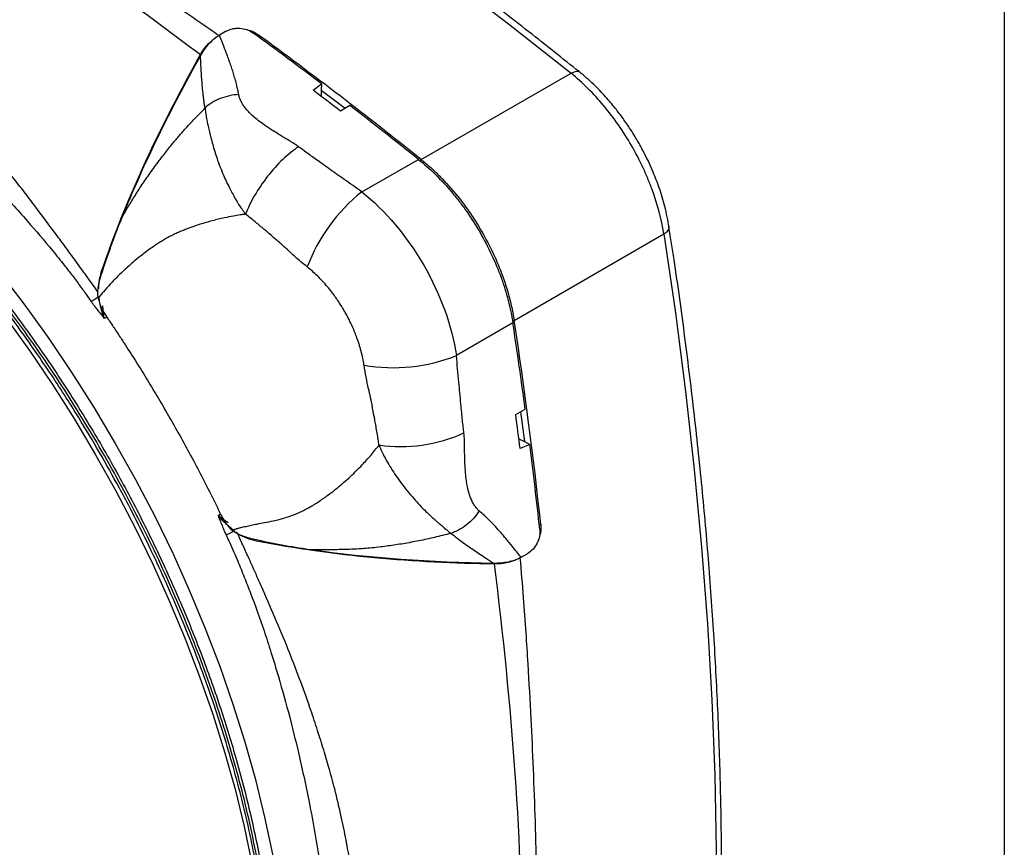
# Model space of a CAD drawing. Header units: millimetres. Extents: x 19 to 819, y 19 to 629.
# Tile 35 of 36: x 749 to 819, y 504 to 564. Entities that reach past the tile are written whole.
import ezdxf

# ---------------------------------------------------------------- set-up
doc = ezdxf.new("R2010")
doc.units = ezdxf.units.MM
doc.header["$LTSCALE"] = 3
doc.layers.add('TEXT', color=140, linetype='Continuous', lineweight=25)

msp = doc.modelspace()

# ---------------------------------------------------------------- linework, layer by layer
for p, q in [((763.446, 562.896), (762.957, 562.615)), ((777.4, 553.709), (788.143, 559.876)), ((769.669, 558.665), (770.273, 559.118)), ((770.273, 559.118), (770.252, 558.679)), ((770.252, 558.679), (770.232, 558.237)), ((770.252, 558.679), (771.956, 557.376)), ((772.289, 557.576), (771.619, 557.173)), ((773.153, 551.385), (777.206, 553.712)), ((784.062, 542.171), (794.774, 548.39)), ((754.888, 542.421), (754.708, 542.324)), ((783.967, 542.002), (779.924, 539.655)), ((784.171, 535.433), (784.855, 535.811)), ((784.515, 535.623), (784.792, 533.496)), ((784.399, 533.699), (784.792, 533.496)), ((785.182, 533.294), (784.488, 532.998)), ((784.792, 533.496), (785.182, 533.294)), ((762.857, 528.211), (763.03, 528.318)), ((764.267, 526.895), (764.13, 527.008)), ((784.553, 525.21), (785.041, 525.493))]:
    msp.add_line(p, q)
at = {"flags": 128}
for points in [[(710.897, 604.469), (715.394, 602.832), (719.908, 601.067), (724.437, 599.173), (728.98, 597.152), (733.533, 595.005), (738.095, 592.733), (742.663, 590.337), (747.234, 587.819), (751.806, 585.179), (756.378, 582.42), (760.945, 579.542), (765.507, 576.547), (770.06, 573.437), (774.603, 570.213), (779.132, 566.877), (783.646, 563.431), (788.143, 559.876)], [(765.694, 562.666), (765.647, 562.63), (765.609, 562.594)], [(761.644, 561.178), (761.619, 561.192), (761.593, 561.207)], [(788.143, 559.876), (788.298, 559.963), (788.443, 560.016), (788.571, 560.031), (788.678, 560.008), (788.731, 559.977)], [(794.774, 548.39), (794.927, 548.481), (795.045, 548.58), (795.122, 548.684), (795.156, 548.788), (795.155, 548.849)], [(794.774, 548.39), (795.605, 542.719), (796.332, 537.086), (796.957, 531.495), (797.478, 525.948), (797.895, 520.45), (798.208, 515.001), (798.416, 509.606), (798.521, 504.267), (798.521, 498.987), (798.416, 493.769), (798.208, 488.615), (797.895, 483.528), (797.478, 478.511), (796.957, 473.566), (796.332, 468.696), (795.605, 463.903), (794.774, 459.19)], [(747.246, 545.583), (749.02, 543.262), (750.737, 540.874), (752.392, 538.426), (753.982, 535.925), (755.503, 533.374), (756.951, 530.782), (758.323, 528.154), (759.615, 525.497), (760.824, 522.816), (761.947, 520.119), (762.983, 517.411), (763.927, 514.7), (764.778, 511.992), (765.534, 509.293), (766.192, 506.61), (766.752, 503.95), (767.212, 501.318), (767.571, 498.722), (767.829, 496.166), (767.983, 493.659), (768.035, 491.205)], [(747.644, 542.4), (749.352, 540.024), (751, 537.589), (752.582, 535.099), (754.095, 532.562), (755.536, 529.982), (756.901, 527.367), (758.186, 524.723), (759.39, 522.055), (760.508, 519.371), (761.538, 516.677), (762.477, 513.98), (763.324, 511.285), (764.076, 508.599), (764.731, 505.93), (765.289, 503.282)], [(785.966, 527.554), (785.912, 527.531), (785.861, 527.516)], [(782.652, 524.791), (782.652, 524.762), (782.652, 524.732)]]:
    msp.add_lwpolyline(points, dxfattribs=at)
for centre, radius, start, end in [((571.29, 296.997), 329.093, 52.797, 53.86644), ((570.206, 295.04), 331.419, 51.30535, 53.85367), ((566.361, 290.903), 336.2, 52.37262, 52.791), ((562.573, 285.601), 343.44, 51.32135, 52.36474), ((777.754, 553.182), 0.635, 123.87965, 135.43907), ((780.853, 541.694), 12.378, 128.4701, 159.60645), ((750.595, 548.899), 6.233, 300.67172, 306.73854), ((783.782, 542.742), 0.636, 284.52287, 296.11445), ((456.387, 492.053), 331.486, 6.14809, 8.69606), ((444.394, 490.161), 343.507, 7.63682, 8.68007), ((775.382, 551.174), 12.382, 260.3938, 291.52254), ((450.88, 490.791), 336.267, 7.21062, 7.62893), ((775.958, 544.024), 10.883, 261.68787, 294.43112), ((458.621, 492.013), 329.16, 6.13532, 7.20462), ((766.497, 521.355), 6.243, 113.28209, 119.3254)]:
    msp.add_arc(centre, radius, start, end)
for points, knots in [([(788.729, 559.973), (787.524, 560.937), (784.974, 562.975), (781.059, 565.983), (776.99, 569.019), (772.907, 571.965), (768.811, 574.823), (764.704, 577.589), (760.588, 580.262), (756.466, 582.842), (752.339, 585.327), (748.209, 587.715), (744.077, 590.005), (739.946, 592.197), (735.817, 594.289), (731.692, 596.28), (727.573, 598.169), (723.461, 599.956), (719.359, 601.637), (715.356, 603.187), (712.729, 604.123), (711.459, 604.575)], [0, 0, 0, 0, 0.047377, 0.100258, 0.153177, 0.206131, 0.259118, 0.312135, 0.36518, 0.418252, 0.471348, 0.524468, 0.57761, 0.630774, 0.683959, 0.737164, 0.790389, 0.843635, 0.8969, 0.950186, 1, 1, 1, 1]), ([(762.907, 562.583), (762.503, 562.863), (761.717, 563.409), (760.57, 564.196), (759.486, 564.933), (758.466, 565.622), (757.51, 566.262), (755.797, 567.401), (753.397, 568.972), (749.135, 571.697), (743.941, 574.906), (737.746, 578.562), (731.596, 582.033), (726.507, 584.761), (722.365, 586.887), (719.734, 588.195), (717.403, 589.323), (715.375, 590.284), (713.944, 590.939), (713.188, 591.285)], [0, 0, 0, 0, 0.024017, 0.046765, 0.068243, 0.088451, 0.107391, 0.12506, 0.190258, 0.25, 0.378548, 0.5, 0.621453, 0.75, 0.809742, 0.87494, 0.911549, 0.953235, 1, 1, 1, 1]), ([(761.593, 561.207), (757.511, 564.293), (753.427, 567.238), (745.218, 572.772), (741.091, 575.36), (732.774, 580.161), (728.603, 582.363), (720.269, 586.379), (716.111, 588.193), (711.988, 589.843)], [0, 0, 0, 0, 0.25, 0.25, 0.5, 0.5, 0.75, 0.75, 1, 1, 1, 1]), ([(754.274, 544.203), (754.154, 544.371), (753.868, 544.769), (753.372, 545.459), (752.716, 546.366), (752.002, 547.345), (750.991, 548.719), (750.001, 550.044), (748.973, 551.398), (747.921, 552.745), (746.833, 554.063), (745.717, 555.35), (744.865, 556.299), (743.918, 557.318), (742.781, 558.498), (740.064, 561.164), (735.679, 564.859), (730.971, 567.971), (727.574, 569.839), (724.974, 571.125), (722.42, 572.19), (720.099, 572.961), (718.482, 573.415), (717.096, 573.735), (715.797, 573.965), (714.664, 574.118), (713.585, 574.227), (712.329, 574.31), (710.922, 574.339), (709.349, 574.279), (707.792, 574.126), (706.575, 573.943), (705.629, 573.771), (704.99, 573.641), (704.344, 573.499), (703.956, 573.408), (703.763, 573.363)], [0, 0, 0, 0, 0.008197, 0.019417, 0.033698, 0.05269, 0.067662, 0.101882, 0.119072, 0.136336, 0.171286, 0.189061, 0.206796, 0.224379, 0.247374, 0.276078, 0.38703, 0.499501, 0.53816, 0.575066, 0.643286, 0.679422, 0.703939, 0.733471, 0.756994, 0.776966, 0.797552, 0.81874, 0.849567, 0.880168, 0.912932, 0.945213, 0.957161, 0.973923, 0.987, 1, 1, 1, 1]), ([(703.297, 572.676), (703.417, 572.706), (703.813, 572.808), (704.45, 572.943), (705.209, 573.074), (706.263, 573.214), (707.404, 573.295), (708.685, 573.304), (710.027, 573.253), (711.601, 573.101), (713.227, 572.839), (714.649, 572.546), (716.612, 572.069), (718.817, 571.393), (721.282, 570.462), (724.155, 569.224), (727.966, 567.253), (732.131, 564.6), (735.655, 562.013), (738.02, 560.104), (739.75, 558.627), (740.844, 557.662), (741.915, 556.694), (743.055, 555.64), (744.364, 554.389), (746.093, 552.668), (747.701, 550.98), (749.46, 549.027), (750.706, 547.563), (751.739, 546.272), (752.37, 545.46), (752.899, 544.758), (753.378, 544.102), (753.664, 543.696), (753.775, 543.538)], [0, 0, 0, 0, 0.00814, 0.027018, 0.04337, 0.059781, 0.098292, 0.119705, 0.144343, 0.185647, 0.219902, 0.245603, 0.272421, 0.337518, 0.374108, 0.413389, 0.499936, 0.586609, 0.644517, 0.696369, 0.719319, 0.742173, 0.758346, 0.780098, 0.807031, 0.833327, 0.880275, 0.901707, 0.939306, 0.95732, 0.967732, 0.980275, 0.992322, 1, 1, 1, 1]), ([(754.375, 532.717), (753.879, 533.561), (753.186, 534.741), (752.12, 536.447), (751.198, 537.878), (750.068, 539.559), (748.851, 541.294), (747.541, 543.076), (746.156, 544.875), (744.704, 546.671), (743.193, 548.451), (741.63, 550.201), (740.02, 551.912), (738.369, 553.575), (736.681, 555.184), (734.961, 556.733), (733.213, 558.216), (731.442, 559.628), (729.652, 560.965), (727.846, 562.224), (726.029, 563.4), (724.204, 564.491), (722.374, 565.494), (720.544, 566.407), (718.716, 567.226), (716.894, 567.951), (715.082, 568.579), (713.281, 569.108), (711.496, 569.537), (709.73, 569.865), (707.984, 570.089), (706.262, 570.209), (704.567, 570.223), (702.902, 570.129), (701.267, 569.929), (699.672, 569.609), (698.503, 569.314), (697.884, 569.09), (697.767, 569.048)], [0, 0, 0, 0, 0.033688, 0.047079, 0.069335, 0.092394, 0.117093, 0.142837, 0.169388, 0.196554, 0.2242, 0.252225, 0.280553, 0.309126, 0.3379, 0.366838, 0.395914, 0.425103, 0.454389, 0.483757, 0.513195, 0.542694, 0.572249, 0.601855, 0.631509, 0.66121, 0.690958, 0.720757, 0.750612, 0.780528, 0.810516, 0.840587, 0.870754, 0.901037, 0.931455, 0.962032, 0.992797, 1, 1, 1, 1]), ([(705.452, 570.198), (705.838, 570.211), (707.063, 570.253), (709.351, 570.048), (712.308, 569.555), (715.452, 568.704), (718.588, 567.569), (721.698, 566.17), (724.793, 564.513), (727.887, 562.597), (730.997, 560.405), (734.133, 557.921), (737.276, 555.139), (740.237, 552.226), (742.983, 549.262), (745.513, 546.287), (747.964, 543.155), (750.326, 539.872), (752.585, 536.448), (754.717, 532.921), (756.706, 529.311), (758.541, 525.642), (760.203, 521.955), (761.691, 518.266), (763.002, 514.587), (764.196, 510.728), (765.239, 506.707), (766.076, 502.594), (766.66, 498.636), (767.003, 494.846), (767.116, 491.207), (767.003, 487.699), (766.66, 484.305), (766.076, 481.022), (765.241, 477.872), (764.188, 475.068), (763.273, 473.075), (762.68, 472.12), (762.531, 471.879)], [0, 0, 0, 0, 0.01232, 0.039144, 0.070026, 0.100864, 0.130905, 0.159999, 0.189134, 0.218266, 0.24736, 0.277401, 0.308238, 0.339124, 0.365945, 0.392706, 0.41953, 0.446825, 0.474203, 0.501647, 0.529088, 0.556465, 0.583764, 0.610584, 0.637346, 0.664169, 0.695052, 0.72589, 0.755931, 0.785025, 0.81416, 0.843291, 0.872386, 0.902427, 0.933264, 0.96415, 0.99097, 1, 1, 1, 1]), ([(766.865, 491.352), (766.826, 492.964), (766.748, 496.189), (766.118, 501.277), (765.12, 506.486), (763.725, 511.787), (761.957, 517.124), (759.831, 522.448), (757.367, 527.706), (754.59, 532.847), (751.526, 537.823), (748.204, 542.585), (744.657, 547.088), (740.919, 551.288), (737.025, 555.145), (733.014, 558.619), (728.922, 561.69), (724.796, 564.275), (721.754, 565.946), (720.119, 566.596), (719.845, 566.705)], [0, 0, 0, 0, 0.058134, 0.116267, 0.174401, 0.232535, 0.290669, 0.348802, 0.406936, 0.46507, 0.523204, 0.581337, 0.639471, 0.697605, 0.755739, 0.813872, 0.872006, 0.93014, 0.988274, 1, 1, 1, 1]), ([(761.6, 561.126), (761.773, 561.435), (761.972, 561.721), (762.433, 562.238), (762.687, 562.46), (762.957, 562.615)], [0, 0, 0, 0, 0.5, 0.5, 1, 1, 1, 1]), ([(764.341, 558.36), (764.319, 558.471), (764.275, 558.698), (764.194, 559.043), (764.101, 559.399), (763.996, 559.767), (763.878, 560.146), (763.702, 560.673), (763.393, 561.499), (763.123, 562.191), (762.957, 562.615)], [0, 0, 0, 0, 0.0767335, 0.1564027, 0.2390388, 0.3246698, 0.4133211, 0.5050156, 0.696257, 1, 1, 1, 1]), ([(763.446, 562.896), (763.58, 562.973), (763.733, 563.03), (763.982, 563.083), (764.066, 563.095), (764.239, 563.107), (764.327, 563.108), (764.588, 563.092), (764.761, 563.058), (765.077, 562.951), (765.223, 562.876), (765.346, 562.786)], [0, 0, 0, 0, 0.25, 0.25, 0.375, 0.375, 0.5, 0.5, 0.75, 0.75, 1, 1, 1, 1]), ([(764.936, 562.984), (765.01, 562.972), (765.302, 562.925), (765.527, 562.776), (765.694, 562.666)], [0, 0, 0, 0, 0.254034, 1, 1, 1, 1]), ([(761.593, 561.207), (761.774, 561.5), (762.011, 561.884), (762.333, 562.126), (762.41, 562.183)], [0, 0, 0, 0, 0.762816, 1, 1, 1, 1]), ([(754.503, 545.636), (755.409, 548.308), (756.478, 550.943), (758.874, 556.15), (760.19, 558.699), (761.593, 561.207)], [0, 0, 0, 0, 0.5, 0.5, 1, 1, 1, 1]), ([(761.926, 557.393), (761.912, 557.48), (761.884, 557.659), (761.846, 557.943), (761.809, 558.247), (761.774, 558.573), (761.738, 558.952), (761.703, 559.389), (761.666, 559.898), (761.632, 560.48), (761.611, 560.898), (761.6, 561.126)], [0, 0, 0, 0, 0.073458, 0.151883, 0.235301, 0.323731, 0.417193, 0.540976, 0.672552, 0.821596, 1, 1, 1, 1]), ([(794.774, 548.39), (794.608, 549.428), (794.328, 550.483), (793.838, 551.821), (793.732, 552.091), (793.509, 552.625), (793.391, 552.89), (793.022, 553.677), (792.753, 554.193), (792.168, 555.206), (791.85, 555.707), (791.186, 556.662), (790.838, 557.118), (790.113, 557.989), (789.733, 558.405), (788.95, 559.184), (788.551, 559.545), (788.143, 559.876)], [0, 0, 0, 0, 0.25, 0.25, 0.3125, 0.3125, 0.375, 0.375, 0.5, 0.5, 0.625, 0.625, 0.75, 0.75, 0.875, 0.875, 1, 1, 1, 1]), ([(795.155, 548.849), (795.063, 549.346), (794.892, 550.275), (794.481, 551.607), (793.999, 552.868), (793.485, 553.97), (793.033, 554.801), (792.69, 555.382), (792.336, 555.948), (791.865, 556.636), (791.272, 557.419), (790.574, 558.243), (789.718, 559.139), (789.074, 559.685), (788.731, 559.976)], [0, 0, 0, 0, 0.122468, 0.228713, 0.320052, 0.426692, 0.498152, 0.52901, 0.575618, 0.645877, 0.713794, 0.795172, 0.890716, 1, 1, 1, 1]), ([(764.341, 558.36), (764.122, 558.347), (763.895, 558.316), (763.446, 558.217), (763.224, 558.149), (762.8, 557.979), (762.599, 557.878), (762.233, 557.651), (762.069, 557.525), (761.926, 557.393)], [0, 0, 0, 0, 0.25, 0.25, 0.5, 0.5, 0.75, 0.75, 1, 1, 1, 1]), ([(768.62, 554.622), (768.579, 554.652), (768.496, 554.713), (768.364, 554.803), (768.209, 554.904), (768.015, 555.022), (767.821, 555.133), (767.616, 555.257), (767.225, 555.494), (766.676, 555.834), (765.956, 556.314), (765.317, 556.823), (764.867, 557.303), (764.619, 557.661), (764.491, 557.896), (764.394, 558.128), (764.358, 558.284), (764.341, 558.36)], [0, 0, 0, 0, 0.025027, 0.051203, 0.078554, 0.115234, 0.160858, 0.18558, 0.230909, 0.382475, 0.499107, 0.656862, 0.796417, 0.850285, 0.901886, 0.951636, 1, 1, 1, 1]), ([(755.967, 549.503), (756.036, 549.628), (756.176, 549.884), (756.397, 550.267), (756.63, 550.659), (756.876, 551.059), (757.136, 551.468), (757.41, 551.884), (757.698, 552.308), (758, 552.739), (758.316, 553.179), (758.616, 553.582), (759.003, 554.094), (759.444, 554.647), (759.971, 555.279), (760.532, 555.922), (761.18, 556.631), (761.674, 557.136), (761.926, 557.393)], [0, 0, 0, 0, 0.042292, 0.086077, 0.131364, 0.17816, 0.226472, 0.276305, 0.327662, 0.380548, 0.434964, 0.490912, 0.532294, 0.628407, 0.70569, 0.782478, 0.889188, 1, 1, 1, 1]), ([(761.926, 557.393), (761.935, 557.322), (761.952, 557.18), (761.984, 556.965), (762.019, 556.751), (762.077, 556.426), (762.157, 556.041), (762.268, 555.572), (762.38, 555.135), (762.556, 554.488), (762.776, 553.773), (763.056, 553.034), (763.289, 552.478), (763.54, 551.94), (763.79, 551.453), (764.036, 550.996), (764.277, 550.57), (764.502, 550.235), (764.701, 549.966), (764.788, 549.851), (764.836, 549.789)], [0, 0, 0, 0, 0.031115, 0.061842, 0.092158, 0.122043, 0.198046, 0.25071, 0.31094, 0.370401, 0.500342, 0.581083, 0.65015, 0.710424, 0.786479, 0.837432, 0.886274, 0.951252, 0.97367, 1, 1, 1, 1]), ([(768.62, 554.622), (768.259, 554.377), (767.878, 554.071), (767.122, 553.351), (766.747, 552.938), (766.058, 552.058), (765.744, 551.591), (765.214, 550.668), (764.998, 550.212), (764.836, 549.789)], [0, 0, 0, 0, 0.25, 0.25, 0.5, 0.5, 0.75, 0.75, 1, 1, 1, 1]), ([(773.153, 551.385), (772.733, 551.682), (771.95, 552.236), (770.867, 553.002), (769.96, 553.647), (769.227, 554.172), (768.804, 554.486), (768.62, 554.622)], [0, 0, 0, 0, 0.275097, 0.512631, 0.712614, 0.875062, 1, 1, 1, 1]), ([(777.206, 553.712), (778.044, 553.042), (778.837, 552.26), (779.773, 551.147), (779.959, 550.916), (780.318, 550.448), (780.492, 550.21), (781, 549.483), (781.319, 548.982), (781.916, 547.949), (782.197, 547.412), (782.699, 546.337), (782.924, 545.796), (783.22, 544.982), (783.312, 544.709), (783.483, 544.163), (783.562, 543.888), (783.775, 543.07), (783.886, 542.533), (783.967, 542.002)], [0, 0, 0, 0, 0.25, 0.25, 0.3125, 0.3125, 0.375, 0.375, 0.5, 0.5, 0.625, 0.625, 0.75, 0.75, 0.8125, 0.8125, 0.875, 0.875, 1, 1, 1, 1]), ([(777.4, 553.709), (777.477, 553.647), (777.63, 553.522), (777.857, 553.328), (778.082, 553.128), (778.304, 552.924), (778.522, 552.715), (778.737, 552.502), (778.948, 552.285), (779.155, 552.065), (779.357, 551.843), (779.556, 551.617), (780.056, 551.03), (780.823, 550.027), (781.768, 548.541), (782.583, 546.98), (783.1, 545.736), (783.41, 544.848), (783.576, 544.321), (783.726, 543.786), (783.858, 543.248), (783.973, 542.707), (784.032, 542.35), (784.062, 542.171)], [0, 0, 0, 0, 0.0235573, 0.0469992, 0.0703119, 0.093482, 0.1164961, 0.1393415, 0.1620056, 0.1844762, 0.2067417, 0.2287906, 0.2506122, 0.375956, 0.4998827, 0.6237772, 0.7490919, 0.7893176, 0.8302788, 0.871905, 0.9141208, 0.9568468, 1, 1, 1, 1]), ([(773.153, 551.385), (774.825, 550.066), (776.385, 548.214), (778.786, 544.061), (779.616, 541.776), (779.924, 539.655)], [0, 0, 0, 0, 0.5, 0.5, 1, 1, 1, 1]), ([(764.836, 549.789), (764.8, 549.785), (764.668, 549.769), (764.374, 549.725), (763.906, 549.644), (763.241, 549.512), (762.448, 549.324), (761.687, 549.102), (761.042, 548.885), (760.591, 548.714), (760.223, 548.567), (759.924, 548.443), (759.62, 548.301), (759.217, 548.09), (758.737, 547.806), (758.213, 547.463), (757.762, 547.135), (757.321, 546.795), (756.902, 546.456), (756.354, 545.981), (755.775, 545.441), (755.167, 544.811), (754.686, 544.271), (754.404, 543.939), (754.28, 543.793)], [0, 0, 0, 0, 0.008911, 0.033558, 0.074842, 0.128233, 0.204198, 0.279401, 0.326609, 0.37398, 0.399128, 0.424901, 0.454056, 0.481791, 0.536296, 0.58978, 0.632826, 0.669743, 0.721782, 0.759712, 0.838864, 0.904509, 0.95789, 1, 1, 1, 1]), ([(769.251, 546.007), (769.095, 546.132), (768.803, 546.368), (768.402, 546.705), (768.138, 546.949), (767.952, 547.128), (767.785, 547.284), (767.44, 547.596), (766.912, 548.056), (766.27, 548.608), (765.683, 549.1), (765.216, 549.486), (764.953, 549.696), (764.836, 549.789)], [0, 0, 0, 0, 0.101508, 0.191006, 0.267567, 0.283425, 0.321399, 0.383772, 0.522249, 0.684059, 0.822876, 0.921428, 1, 1, 1, 1]), ([(795.143, 459.626), (795.386, 460.939), (795.912, 463.785), (796.601, 468.259), (797.236, 473.026), (797.768, 477.871), (798.201, 482.786), (798.534, 487.772), (798.766, 492.825), (798.898, 497.943), (798.928, 503.123), (798.857, 508.364), (798.685, 513.662), (798.411, 519.015), (798.037, 524.421), (797.56, 529.878), (796.983, 535.382), (796.299, 540.934), (795.687, 545.425), (795.266, 548.078), (795.143, 548.852)], [0, 0, 0, 0, 0.049377, 0.107055, 0.164766, 0.222508, 0.280281, 0.338082, 0.395912, 0.45377, 0.511658, 0.569575, 0.627523, 0.685505, 0.743521, 0.801576, 0.859672, 0.917813, 0.976004, 1, 1, 1, 1]), ([(754.503, 545.636), (754.431, 545.404), (754.31, 545.012), (754.296, 544.598), (754.29, 544.429)], [0, 0, 0, 0, 0.591426, 1, 1, 1, 1]), ([(773.315, 538.965), (773.303, 539.043), (773.278, 539.199), (773.231, 539.436), (773.178, 539.677), (773.118, 539.921), (773.051, 540.169), (772.976, 540.421), (772.894, 540.676), (772.788, 540.977), (772.655, 541.324), (772.47, 541.76), (772.259, 542.211), (771.968, 542.755), (771.618, 543.344), (771.177, 543.985), (770.746, 544.532), (770.343, 544.99), (769.981, 545.363), (769.619, 545.703), (769.372, 545.907), (769.251, 546.007)], [0, 0, 0, 0, 0.029884, 0.060147, 0.090797, 0.121845, 0.1533, 0.185175, 0.21748, 0.250226, 0.300016, 0.350528, 0.418386, 0.475828, 0.567479, 0.658811, 0.750199, 0.815432, 0.878748, 0.940241, 1, 1, 1, 1]), ([(754.284, 543.794), (754.254, 543.932), (754.25, 544.072), (754.261, 544.353), (754.278, 544.493), (754.345, 544.904), (754.413, 545.172), (754.498, 545.434)], [0, 0, 0, 0, 0.25, 0.25, 0.5, 0.5, 1, 1, 1, 1]), ([(753.775, 543.538), (753.819, 543.475), (753.916, 543.34), (754.077, 543.125), (754.265, 542.882), (754.477, 542.612), (754.629, 542.424), (754.708, 542.324)], [0, 0, 0, 0, 0.1514402, 0.3270794, 0.5270118, 0.7513027, 1, 1, 1, 1]), ([(754.28, 543.793), (754.293, 543.737), (754.318, 543.625), (754.366, 543.459), (754.422, 543.295), (754.507, 543.081), (754.631, 542.821), (754.755, 542.628), (754.817, 542.531)], [0, 0, 0, 0, 0.124811, 0.249711, 0.375161, 0.501664, 0.748811, 1, 1, 1, 1]), ([(754.708, 542.324), (754.687, 542.384), (754.641, 542.509), (754.586, 542.686), (754.53, 542.884), (754.459, 543.169), (754.39, 543.521), (754.343, 543.792), (754.324, 543.904)], [0, 0, 0, 0, 0.1181608, 0.2501018, 0.3433972, 0.5000657, 0.7929694, 1, 1, 1, 1]), ([(754.817, 542.531), (754.962, 542.316), (755.252, 541.889), (755.679, 541.246), (756.1, 540.604), (756.514, 539.964), (756.921, 539.324), (757.321, 538.686), (757.714, 538.05), (758.1, 537.415), (758.479, 536.782), (758.852, 536.15), (759.367, 535.265), (760.021, 534.113), (760.808, 532.682), (761.582, 531.218), (762.348, 529.723), (762.841, 528.711), (763.09, 528.202)], [0, 0, 0, 0, 0.047076, 0.093819, 0.140232, 0.186322, 0.232094, 0.277557, 0.322655, 0.367424, 0.41192, 0.456134, 0.500066, 0.597137, 0.695509, 0.795492, 0.896972, 1, 1, 1, 1]), ([(780.46, 534.115), (780.443, 534.258), (780.408, 534.563), (780.357, 535.055), (780.301, 535.61), (780.214, 536.519), (780.089, 537.872), (779.983, 539.024), (779.924, 539.655)], [0, 0, 0, 0, 0.0783006, 0.1678074, 0.2685277, 0.380467, 0.6607726, 1, 1, 1, 1]), ([(774.385, 533.255), (774.365, 533.39), (774.323, 533.673), (774.251, 534.117), (774.173, 534.563), (774.106, 534.938), (774.049, 535.239), (774.006, 535.445), (773.967, 535.63), (773.939, 535.787), (773.913, 535.961), (773.882, 536.147), (773.841, 536.358), (773.794, 536.585), (773.746, 536.8), (773.692, 537.031), (773.593, 537.465), (773.455, 538.121), (773.362, 538.683), (773.315, 538.965)], [0, 0, 0, 0, 0.07166, 0.150292, 0.235934, 0.307674, 0.348843, 0.394995, 0.416262, 0.446534, 0.477736, 0.508289, 0.545532, 0.58904, 0.627389, 0.658825, 0.710509, 0.854381, 1, 1, 1, 1]), ([(781.562, 528.533), (781.531, 528.561), (781.468, 528.617), (781.379, 528.713), (781.295, 528.816), (781.215, 528.929), (781.139, 529.051), (781.068, 529.183), (781.002, 529.323), (780.879, 529.617), (780.731, 530.115), (780.63, 530.715), (780.577, 531.244), (780.548, 531.674), (780.527, 532.163), (780.514, 532.616), (780.506, 533.01), (780.504, 533.36), (780.499, 533.729), (780.472, 533.991), (780.46, 534.115)], [0, 0, 0, 0, 0.025906, 0.052165, 0.078856, 0.106053, 0.133828, 0.162248, 0.191375, 0.221267, 0.338647, 0.467658, 0.531497, 0.603468, 0.679741, 0.770043, 0.822592, 0.870065, 0.93822, 1, 1, 1, 1]), ([(763.86, 527.156), (763.924, 527.178), (764.058, 527.223), (764.268, 527.284), (764.533, 527.356), (764.854, 527.431), (765.241, 527.518), (765.688, 527.604), (766.218, 527.705), (766.75, 527.813), (767.453, 527.972), (768.148, 528.193), (768.801, 528.474), (769.237, 528.695), (769.552, 528.87), (769.85, 529.054), (770.071, 529.198), (770.246, 529.318), (770.368, 529.406), (770.523, 529.513), (770.829, 529.735), (771.282, 530.082), (771.836, 530.542), (772.48, 531.125), (773.13, 531.772), (773.696, 532.395), (774.095, 532.876), (774.287, 533.128), (774.385, 533.255)], [0, 0, 0, 0, 0.015163, 0.031335, 0.048525, 0.076399, 0.104858, 0.137129, 0.178371, 0.226238, 0.26006, 0.342584, 0.395514, 0.428762, 0.459811, 0.482451, 0.513942, 0.524081, 0.534333, 0.550766, 0.570311, 0.627315, 0.691449, 0.748952, 0.843362, 0.920665, 0.959756, 1, 1, 1, 1]), ([(774.385, 533.255), (774.406, 533.202), (774.449, 533.092), (774.523, 532.921), (774.608, 532.736), (774.74, 532.466), (774.95, 532.08), (775.356, 531.405), (775.989, 530.478), (776.828, 529.435), (777.559, 528.666), (778.057, 528.191), (778.315, 527.961), (778.519, 527.784), (778.713, 527.615), (778.956, 527.406), (779.233, 527.169), (779.424, 527.007), (779.518, 526.927)], [0, 0, 0, 0, 0.019201, 0.040263, 0.063188, 0.087973, 0.141731, 0.211205, 0.354619, 0.525734, 0.681619, 0.741686, 0.785969, 0.814001, 0.846974, 0.888213, 0.94466, 1, 1, 1, 1]), ([(757.602, 465.602), (757.829, 465.803), (758.485, 466.381), (759.488, 467.465), (760.614, 468.849), (761.621, 470.306), (762.515, 471.81), (763.302, 473.343), (764.011, 474.957), (764.643, 476.649), (765.195, 478.414), (765.667, 480.249), (766.058, 482.151), (766.367, 484.115), (766.594, 486.139), (766.739, 488.217), (766.801, 490.346), (766.78, 492.521), (766.678, 494.739), (766.493, 496.994), (766.228, 499.283), (765.881, 501.6), (765.455, 503.942), (764.951, 506.302), (764.369, 508.676), (763.712, 511.058), (762.982, 513.443), (762.181, 515.823), (761.314, 518.19), (760.386, 520.531), (759.407, 522.826), (758.405, 525.025), (757.447, 527.003), (756.575, 528.713), (755.586, 530.581), (754.847, 531.884), (754.375, 532.717)], [0, 0, 0, 0, 0.017484, 0.050446, 0.083776, 0.117466, 0.14775, 0.178059, 0.208388, 0.23873, 0.269084, 0.299443, 0.329806, 0.360168, 0.390526, 0.42088, 0.451224, 0.481559, 0.511881, 0.542188, 0.572478, 0.602748, 0.632993, 0.663208, 0.693384, 0.72351, 0.753569, 0.783534, 0.813358, 0.842958, 0.872168, 0.900592, 0.927018, 0.948359, 0.966957, 1, 1, 1, 1]), ([(762.857, 528.211), (762.914, 528.065), (763.02, 527.791), (763.174, 527.409), (763.31, 527.084), (763.399, 526.888), (763.439, 526.798)], [0, 0, 0, 0, 0.307071, 0.576015, 0.806937, 1, 1, 1, 1]), ([(764.029, 527.09), (763.975, 527.135), (763.851, 527.239), (763.643, 527.416), (763.428, 527.607), (763.251, 527.777), (763.108, 527.925), (762.983, 528.06), (762.897, 528.163), (762.857, 528.211)], [0, 0, 0, 0, 0.128106, 0.295277, 0.49992, 0.65654, 0.750019, 0.881774, 1, 1, 1, 1]), ([(763.09, 528.202), (763.114, 528.153), (763.163, 528.055), (763.245, 527.912), (763.333, 527.774), (763.458, 527.596), (763.628, 527.384), (763.783, 527.232), (763.86, 527.156)], [0, 0, 0, 0, 0.127118, 0.252645, 0.377231, 0.501463, 0.751871, 1, 1, 1, 1]), ([(781.562, 528.533), (781.441, 528.35), (781.302, 528.17), (780.991, 527.83), (780.821, 527.672), (780.462, 527.39), (780.274, 527.267), (779.894, 527.064), (779.703, 526.984), (779.518, 526.927)], [0, 0, 0, 0, 0.25, 0.25, 0.5, 0.5, 0.75, 0.75, 1, 1, 1, 1]), ([(784.553, 525.21), (784.346, 525.468), (783.983, 525.922), (783.507, 526.506), (783.106, 526.984), (782.73, 527.403), (782.334, 527.817), (781.949, 528.194), (781.689, 528.423), (781.562, 528.533)], [0, 0, 0, 0, 0.220963, 0.388113, 0.501479, 0.636998, 0.7652, 0.886169, 1, 1, 1, 1]), ([(785.966, 527.554), (785.979, 527.354), (785.997, 527.103), (785.9, 526.844), (785.88, 526.79)], [0, 0, 0, 0, 0.7940183, 1, 1, 1, 1]), ([(763.439, 526.798), (763.525, 526.613), (763.811, 525.995), (764.247, 524.995), (764.74, 523.796), (765.388, 522.133), (766.029, 520.339), (766.677, 518.344), (767.304, 516.282), (767.958, 513.919), (768.545, 511.541), (769.001, 509.517), (769.57, 506.794), (770.087, 503.859), (770.513, 500.704), (770.877, 497.128), (771.075, 492.59), (770.861, 487.928), (770.382, 484.201), (769.911, 481.817), (769.497, 480.137), (769.208, 479.101), (768.905, 478.111), (768.562, 477.084), (768.133, 475.938), (767.507, 474.466), (766.849, 473.154), (766.037, 471.769), (765.392, 470.812), (764.791, 470.03), (764.403, 469.558), (764.06, 469.163), (763.731, 468.806), (763.522, 468.592), (763.441, 468.509)], [0, 0, 0, 0, 0.00814, 0.027018, 0.04337, 0.059781, 0.098292, 0.119705, 0.144343, 0.185647, 0.219902, 0.245603, 0.272421, 0.337518, 0.374108, 0.413389, 0.499936, 0.586609, 0.644517, 0.696369, 0.719319, 0.742173, 0.758346, 0.780098, 0.807031, 0.833327, 0.880275, 0.901707, 0.939306, 0.95732, 0.967732, 0.980275, 0.992322, 1, 1, 1, 1]), ([(765.463, 526.486), (765.411, 526.497), (765.271, 526.529), (765.053, 526.588), (764.827, 526.66), (764.553, 526.758), (764.31, 526.864), (764.095, 526.983), (763.99, 527.051), (763.915, 527.108), (763.878, 527.141), (763.86, 527.157)], [0, 0, 0, 0, 0.092573, 0.250026, 0.389024, 0.498346, 0.747335, 0.839607, 0.915528, 0.958844, 1, 1, 1, 1]), ([(764.267, 468.567), (764.352, 468.658), (764.554, 468.874), (764.903, 469.256), (765.361, 469.771), (765.852, 470.346), (766.537, 471.183), (767.189, 472.034), (767.847, 472.956), (768.488, 473.92), (769.085, 474.943), (769.642, 476.02), (770.037, 476.854), (770.447, 477.794), (770.9, 478.943), (771.851, 481.73), (772.858, 486.407), (773.2, 491.702), (773.119, 495.659), (772.933, 498.741), (772.578, 501.839), (772.086, 504.71), (771.671, 506.735), (771.255, 508.486), (770.805, 510.139), (770.37, 511.594), (769.926, 513.001), (769.37, 514.658), (768.691, 516.549), (767.853, 518.705), (766.942, 520.895), (766.175, 522.659), (765.554, 524.057), (765.122, 525.015), (764.676, 525.997), (764.403, 526.597), (764.267, 526.895)], [0, 0, 0, 0, 0.008197, 0.019417, 0.033698, 0.05269, 0.067662, 0.101882, 0.119072, 0.136336, 0.171286, 0.189061, 0.206796, 0.224379, 0.247374, 0.276078, 0.38703, 0.499501, 0.53816, 0.575066, 0.643286, 0.679422, 0.703939, 0.733471, 0.756994, 0.776966, 0.797552, 0.81874, 0.849567, 0.880168, 0.912932, 0.945213, 0.957161, 0.973923, 0.987, 1, 1, 1, 1]), ([(779.518, 526.926), (779.326, 526.876), (778.943, 526.776), (778.37, 526.638), (777.802, 526.509), (777.24, 526.391), (776.683, 526.283), (776.131, 526.186), (775.584, 526.098), (775.043, 526.021), (774.475, 525.949), (773.895, 525.886), (773.328, 525.837), (772.721, 525.797), (771.931, 525.769), (771.015, 525.75), (770.131, 525.745), (769.617, 525.753), (769.396, 525.756)], [0, 0, 0, 0, 0.059651, 0.118433, 0.176351, 0.23341, 0.289615, 0.344974, 0.399494, 0.453182, 0.506048, 0.567827, 0.623904, 0.67204, 0.744221, 0.850873, 0.936156, 1, 1, 1, 1]), ([(782.585, 524.779), (782.394, 524.902), (782.042, 525.129), (781.556, 525.45), (781.133, 525.736), (780.71, 526.028), (780.288, 526.33), (779.878, 526.636), (779.633, 526.834), (779.518, 526.926)], [0, 0, 0, 0, 0.1783749, 0.3274331, 0.4589939, 0.5827873, 0.7376017, 0.8766387, 1, 1, 1, 1]), ([(785.896, 527.193), (785.912, 527.041), (785.904, 526.88), (785.839, 526.55), (785.783, 526.385), (785.548, 525.916), (785.308, 525.648), (785.041, 525.493)], [0, 0, 0, 0, 0.25, 0.25, 0.5, 0.5, 1, 1, 1, 1]), ([(769.396, 525.756), (768.731, 525.852), (768.071, 525.962), (766.76, 526.208), (766.11, 526.344), (765.463, 526.486)], [0, 0, 0, 0, 0.5, 0.5, 1, 1, 1, 1]), ([(782.652, 524.732), (779.779, 524.771), (776.912, 524.906), (771.205, 525.434), (768.389, 525.826), (765.622, 526.377)], [0, 0, 0, 0, 0.5, 0.5, 1, 1, 1, 1]), ([(784.553, 525.21), (784.418, 525.131), (784.272, 525.066), (783.962, 524.955), (783.796, 524.91), (783.291, 524.805), (782.94, 524.774), (782.585, 524.779)], [0, 0, 0, 0, 0.25, 0.25, 0.5, 0.5, 1, 1, 1, 1]), ([(784.5, 525.182), (784.457, 525.158), (784.37, 525.111), (784.232, 525.046), (784.09, 524.987), (783.944, 524.934), (783.794, 524.887), (783.589, 524.832), (783.322, 524.779), (782.99, 524.739), (782.765, 524.734), (782.652, 524.732)], [0, 0, 0, 0, 0.084216, 0.168148, 0.251654, 0.334596, 0.416842, 0.498267, 0.663855, 0.831455, 1, 1, 1, 1]), ([(784.5, 467.768), (784.541, 468.193), (784.621, 469.02), (784.729, 470.234), (784.826, 471.384), (784.912, 472.47), (784.988, 473.491), (785.119, 475.327), (785.279, 477.916), (785.509, 482.566), (785.691, 488.338), (785.76, 495.399), (785.691, 502.593), (785.509, 508.697), (785.279, 513.751), (785.097, 516.995), (784.909, 519.892), (784.727, 522.427), (784.579, 524.229), (784.5, 525.182)], [0, 0, 0, 0, 0.024017, 0.046765, 0.068243, 0.088451, 0.107391, 0.12506, 0.190258, 0.25, 0.378547, 0.5, 0.621452, 0.75, 0.809742, 0.87494, 0.911549, 0.953235, 1, 1, 1, 1]), ([(782.652, 467.45), (783.284, 471.846), (783.792, 476.354), (784.481, 485.58), (784.659, 490.295), (784.659, 499.898), (784.48, 504.767), (783.792, 514.644), (783.284, 519.653), (782.652, 524.732)], [0, 0, 0, 0, 0.25, 0.25, 0.5, 0.5, 0.75, 0.75, 1, 1, 1, 1])]:
    msp.add_open_spline(points, degree=3, knots=knots)
for points in [[(755.967, 549.503), (757.566, 553.46), (759.489, 557.347), (761.6, 561.126)], [(754.498, 545.434), (754.939, 546.797), (755.423, 548.155), (755.967, 549.503)], [(754.708, 542.324), (754.656, 542.613), (754.628, 542.915), (754.616, 543.222)], [(763.589, 527.682), (763.329, 527.845), (763.081, 528.021), (762.857, 528.211)], [(765.622, 526.377), (765.146, 526.472), (764.69, 526.637), (764.267, 526.895)], [(782.585, 524.779), (778.152, 524.842), (773.72, 525.132), (769.396, 525.756)]]:
    msp.add_open_spline(points, degree=3)
at = {"layer": 'TEXT'}
msp.add_line((819.15, 628.65), (819.15, 19.05), dxfattribs=at)

doc.saveas('drawing.dxf')
